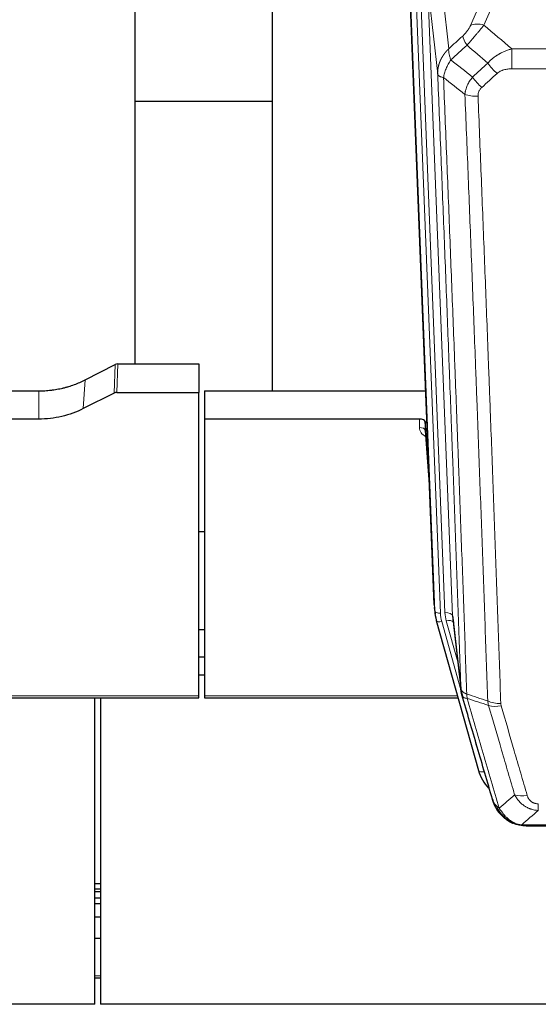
# Model space of a CAD drawing. Header units: inches. Extents: x 0 to 23760, y -13 to 16800.
# Tile 45 of 209: x 6438 to 6710, y 6190 to 6707. Entities that reach past the tile are written whole.
import ezdxf

# ---------------------------------------------------------------- set-up
doc = ezdxf.new("R2010")
doc.units = ezdxf.units.IN
doc.layers.add('254', color=7, linetype='Continuous', true_color=0xffffff)

msp = doc.modelspace()

# ---------------------------------------------------------------- linework, layer by layer
at = {"layer": '254', "color": 2, "linetype": 'Continuous', "lineweight": 25}
for p, q in [((6498.616, 6525.942), (6498.616, 6739.505)), ((6570.616, 6738.551), (6570.616, 6511.751)), ((6655.551, 6399.456), (6642.978, 6718.819)), ((6570.594, 6663.785), (6498.613, 6663.785)), ((6472.391, 6517.551), (6488.07, 6525.58)), ((6489.569, 6525.936), (6531.956, 6525.936)), ((6531.956, 6525.936), (6531.956, 6510.946)), ((6414.781, 6511.744), (6447.956, 6511.744)), ((6487.499, 6510.594), (6471.335, 6502.42)), ((6488.998, 6510.946), (6531.956, 6510.946)), ((6531.956, 6351.465), (6531.956, 6510.946)), ((6534.956, 6511.744), (6651.13, 6511.744)), ((6534.956, 6511.744), (6534.956, 6496.934)), ((6447.956, 6496.934), (6418.053, 6496.934)), ((6534.956, 6496.934), (6534.956, 6351.465)), ((6647.858, 6496.934), (6534.956, 6496.934)), ((6650.857, 6495.684), (6650.846, 6491.107)), ((6652.68, 6472.402), (6650.857, 6495.684)), ((6650.853, 6490.927), (6653.06, 6462.728)), ((6534.916, 6437.66), (6531.905, 6437.66)), ((6655.673, 6397.872), (6656.047, 6394.613)), ((6656.709, 6391.247), (6656.728, 6391.15)), ((6656.728, 6391.15), (6678.902, 6312.264)), ((6665.348, 6392.471), (6669.764, 6353.952)), ((6531.958, 6386.416), (6534.968, 6386.416)), ((6534.96, 6371.874), (6531.958, 6371.874)), ((6534.96, 6362.449), (6531.958, 6362.449)), ((6531.956, 6350.435), (6531.956, 6351.465)), ((6534.956, 6351.465), (6534.956, 6350.435)), ((6397.736, 6350.435), (6531.956, 6350.435)), ((6477.456, 6189.5), (6477.456, 6350.435)), ((6480.456, 6350.435), (6480.456, 6189.5)), ((6534.956, 6350.435), (6668.174, 6350.435)), ((6696.953, 6284.649), (6696.853, 6284.677)), ((6703.895, 6283.173), (6922.016, 6283.173)), ((6477.469, 6252.985), (6480.462, 6252.985)), ((6477.469, 6250.124), (6480.462, 6250.124)), ((6477.469, 6248.817), (6480.462, 6248.817)), ((6477.469, 6245.42), (6480.462, 6245.42)), ((6477.469, 6242.372), (6480.462, 6242.372)), ((6477.469, 6235.373), (6480.462, 6235.373)), ((6477.469, 6224.286), (6480.462, 6224.286)), ((6477.469, 6203.402), (6480.462, 6203.402)), ((6477.456, 6189.5), (5360.456, 6189.5)), ((7617.456, 6189.5), (6480.456, 6189.5))]:
    msp.add_line(p, q, dxfattribs=at)
at = {"layer": '254', "color": 110, "linetype": 'Continuous', "lineweight": 13}
for p, q in [((6697.123, 6738.914), (6681.743, 6703.883)), ((6652.192, 6725.538), (6665.258, 6393.644)), ((6657.44, 6678.132), (6652.192, 6725.538)), ((6655.925, 6396.198), (6643.226, 6718.761)), ((6646.161, 6719.029), (6658.919, 6394.978)), ((6648.448, 6720.853), (6661.266, 6395.271)), ((6659.945, 6721.38), (6663.254, 6691.483)), ((6674.681, 6703.733), (6681.661, 6719.632)), ((6696.369, 6691.363), (6929.542, 6691.363)), ((6696.369, 6680.932), (6696.369, 6691.363)), ((6929.542, 6680.932), (6696.369, 6680.932)), ((6487.499, 6510.594), (6488.07, 6525.58)), ((6489.569, 6525.936), (6488.998, 6510.946)), ((6471.335, 6502.42), (6472.391, 6517.551)), ((6447.956, 6496.934), (6447.956, 6511.744)), ((6647.848, 6492.518), (6647.858, 6496.934)), ((6650.846, 6491.107), (6653.053, 6462.92)), ((6655.551, 6399.456), (6655.925, 6396.198)), ((6665.258, 6393.644), (6669.635, 6355.463)), ((6659.616, 6390.577), (6669.689, 6354.743)), ((6667.989, 6369.432), (6661.963, 6390.87)), ((6398.023, 6351.465), (6531.956, 6351.465)), ((6534.956, 6351.465), (6667.887, 6351.465)), ((6677.065, 6328.502), (6681.79, 6311.691)), ((6710.284, 6291.303), (6710.284, 6294.836)), ((6696.853, 6284.677), (6696.785, 6284.834)), ((6701.553, 6283.835), (6924.358, 6283.835)), ((6477.469, 6204.499), (6480.462, 6204.499))]:
    msp.add_line(p, q, dxfattribs=at)
for centre, major_axis, ratio, start_param, end_param in [((6681.743, 6697.712), (-9.156, 4.02), 0.5833249, 4.9631119, 5.806783), ((6677.655, 6692.113), (6.719, -7.407), 0.3029797, 3.5431496, 4.2886573), ((6688.611, 6682.726), (6.736, -7.391), 0.3030979, 4.2875497, 5.03344), ((6680.602, 6675.434), (6.729, -7.397), 0.3051216, 4.2889758, 5.0360109), ((6678.63, 6670.841), (-9.992, -0.404), 0.431453, 0.7935197, 1.5533391), ((6653.851, 6492.518), (-6.003, -0.046), 0.8757409, 6.2743462, 7.3700502), ((6647.848, 6491.064), (-3, 0.007), 0.4848086, 3.1763596, 4.7135294), ((6658.919, 6396.363), (2.998, 0.118), 0.4614673, 3.175787, 4.6942235), ((6682.937, 6395.728), (-24.033, -0.038), 0.8858289, 0.0334668, 0.2426182), ((6661.266, 6393.424), (3.997, 0.157), 0.4614673, 0.0341943, 1.5526308), ((6685.284, 6396.021), (-24.033, -0.038), 0.8858289, 0.0334668, 0.2426182), ((6659.616, 6391.962), (2.888, 0.812), 0.4480327, 3.1416079, 4.5871119), ((6661.963, 6389.023), (3.851, 1.082), 0.4480327, 0.2500116, 1.4455193), ((6690.589, 6353.114), (-9.994, -0.345), 0.559112, 0.7940626, 1.551472), ((6690.776, 6351.941), (-9.604, -2.788), 0.5442898, 0.6684637, 1.414101), ((6681.79, 6313.076), (2.888, 0.812), 0.4480327, 3.1416079, 4.5871119), ((6704.437, 6305.058), (-9.598, -2.808), 0.562843, 0.6646512, 1.4076092)]:
    msp.add_ellipse(centre, major_axis=major_axis, ratio=ratio, start_param=start_param, end_param=end_param, dxfattribs=at)
at = {"layer": '254', "color": 2, "linetype": 'Continuous', "lineweight": 25}
for centre, major_axis, ratio, start_param, end_param in [((6489.57, 6523.273), (3, -0.007), 0.8874311, 1.5734878, 2.096692), ((6489.001, 6508.317), (3, -0.011), 0.8761328, 1.5751062, 2.0983104), ((6647.859, 6495.64), (3, 0), 0.4313147, 0.033781, 1.5709509), ((6682.937, 6397.113), (-27.027, -0.37), 0.8864308, 0.02276, 0.2319114), ((6685.284, 6394.174), (20.035, -0.399), 0.8846078, 3.1939931, 3.4031446), ((6705.097, 6318.277), (-27.014, -0.465), 0.8900028, 0.2292736, 0.6692548)]:
    msp.add_ellipse(centre, major_axis=major_axis, ratio=ratio, start_param=start_param, end_param=end_param, dxfattribs=at)
at = {"layer": '254', "color": 110, "linetype": 'Continuous', "lineweight": 13}
for points, knots in [([(6674.681, 6703.733), (6674.656, 6703.676), (6674.63, 6703.618), (6674.577, 6703.502), (6674.55, 6703.444), (6674.467, 6703.268), (6674.41, 6703.15), (6674.23, 6702.795), (6674.102, 6702.556), (6673.894, 6702.193), (6673.822, 6702.071), (6673.71, 6701.888), (6673.654, 6701.796), (6673.595, 6701.703), (6673.556, 6701.642), (6673.536, 6701.611), (6673.357, 6701.333), (6673.19, 6701.088), (6672.839, 6700.602), (6672.655, 6700.36), (6672.415, 6700.062), (6672.342, 6699.972), (6672.268, 6699.883), (6672.218, 6699.824), (6672.193, 6699.794), (6672.068, 6699.646), (6671.967, 6699.53), (6671.66, 6699.187), (6671.452, 6698.966), (6671.028, 6698.54), (6670.813, 6698.334), (6670.594, 6698.135)], [0, 0, 0, 0, 0.03125, 0.03125, 0.0625, 0.0625, 0.125, 0.125, 0.25, 0.25, 0.3125, 0.3125, 0.34375, 0.359375, 0.359375, 0.375, 0.375, 0.5, 0.5, 0.625, 0.625, 0.65625, 0.671875, 0.671875, 0.6875, 0.6875, 0.75, 0.75, 0.875, 0.875, 1, 1, 1, 1]), ([(6672.847, 6693.303), (6673.231, 6693.741), (6674.001, 6694.625), (6674.777, 6695.525), (6675.361, 6696.205), (6675.556, 6696.433), (6675.8, 6696.719), (6675.849, 6696.776), (6675.946, 6696.891), (6676.092, 6697.063), (6676.238, 6697.234), (6676.722, 6697.804), (6677.106, 6698.258), (6677.865, 6699.161), (6678.24, 6699.61), (6678.705, 6700.169), (6678.798, 6700.28), (6678.982, 6700.503), (6679.257, 6700.835), (6679.527, 6701.162), (6680.062, 6701.811), (6680.409, 6702.237), (6680.919, 6702.863), (6681.087, 6703.07), (6681.335, 6703.378), (6681.418, 6703.48), (6681.581, 6703.682), (6681.662, 6703.783), (6681.743, 6703.883)], [0, 0, 0, 0, 0.125, 0.25, 0.25, 0.3125, 0.3125, 0.328125, 0.328125, 0.34375, 0.375, 0.375, 0.5, 0.5, 0.625, 0.625, 0.65625, 0.65625, 0.6875, 0.75, 0.75, 0.875, 0.875, 0.9375, 0.9375, 0.96875, 0.96875, 1, 1, 1, 1]), ([(6657.44, 6678.132), (6657.439, 6678.152), (6657.437, 6678.191), (6657.436, 6678.251), (6657.434, 6678.311), (6657.433, 6678.37), (6657.431, 6678.43), (6657.431, 6678.49), (6657.43, 6678.55), (6657.429, 6678.609), (6657.429, 6678.669), (6657.429, 6678.729), (6657.43, 6678.788), (6657.43, 6678.848), (6657.431, 6678.907), (6657.432, 6678.967), (6657.433, 6679.026), (6657.434, 6679.086), (6657.436, 6679.146), (6657.438, 6679.205), (6657.44, 6679.265), (6657.442, 6679.324), (6657.445, 6679.384), (6657.448, 6679.443), (6657.451, 6679.502), (6657.454, 6679.562), (6657.458, 6679.621), (6657.462, 6679.68), (6657.466, 6679.74), (6657.47, 6679.799), (6657.474, 6679.858), (6657.479, 6679.918), (6657.484, 6679.977), (6657.489, 6680.036), (6657.494, 6680.095), (6657.5, 6680.154), (6657.506, 6680.213), (6657.512, 6680.272), (6657.518, 6680.331), (6657.524, 6680.39), (6657.531, 6680.449), (6657.538, 6680.508), (6657.545, 6680.567), (6657.553, 6680.626), (6657.56, 6680.685), (6657.568, 6680.744), (6657.576, 6680.802), (6657.584, 6680.861), (6657.593, 6680.92), (6657.602, 6680.979), (6657.61, 6681.037), (6657.62, 6681.096), (6657.629, 6681.154), (6657.639, 6681.213), (6657.648, 6681.271), (6657.658, 6681.33), (6657.669, 6681.388), (6657.679, 6681.446), (6657.69, 6681.504), (6657.701, 6681.563), (6657.712, 6681.621), (6657.723, 6681.679), (6657.734, 6681.737), (6657.746, 6681.795), (6657.758, 6681.853), (6657.77, 6681.911), (6657.783, 6681.969), (6657.795, 6682.027), (6657.808, 6682.085), (6657.821, 6682.142), (6657.834, 6682.2), (6657.848, 6682.258), (6657.861, 6682.315), (6657.875, 6682.373), (6657.889, 6682.43), (6657.903, 6682.488), (6657.918, 6682.545), (6657.932, 6682.602), (6657.947, 6682.66), (6657.962, 6682.717), (6657.977, 6682.774), (6657.993, 6682.831), (6658.009, 6682.888), (6658.024, 6682.945), (6658.041, 6683.002), (6658.057, 6683.059), (6658.073, 6683.115), (6658.09, 6683.172), (6658.107, 6683.229), (6658.124, 6683.285), (6658.141, 6683.342), (6658.159, 6683.398), (6658.176, 6683.455), (6658.194, 6683.511), (6658.212, 6683.567), (6658.23, 6683.624), (6658.249, 6683.68), (6658.268, 6683.736), (6658.286, 6683.792), (6658.305, 6683.848), (6658.325, 6683.904), (6658.344, 6683.96), (6658.364, 6684.015), (6658.383, 6684.071), (6658.403, 6684.127), (6658.424, 6684.182), (6658.444, 6684.238), (6658.464, 6684.293), (6658.485, 6684.348), (6658.506, 6684.404), (6658.527, 6684.459), (6658.549, 6684.514), (6658.57, 6684.569), (6658.592, 6684.624), (6658.614, 6684.679), (6658.636, 6684.733), (6658.658, 6684.788), (6658.68, 6684.843), (6658.703, 6684.897), (6658.726, 6684.952), (6658.749, 6685.006), (6658.772, 6685.061), (6658.795, 6685.115), (6658.819, 6685.169), (6658.842, 6685.223), (6658.866, 6685.277), (6658.89, 6685.331), (6658.914, 6685.385), (6658.939, 6685.439), (6658.963, 6685.493), (6658.988, 6685.546), (6659.013, 6685.6), (6659.038, 6685.653), (6659.063, 6685.706), (6659.089, 6685.76), (6659.114, 6685.813), (6659.14, 6685.866), (6659.166, 6685.919), (6659.192, 6685.972), (6659.218, 6686.025), (6659.245, 6686.078), (6659.271, 6686.13), (6659.298, 6686.183), (6659.325, 6686.235), (6659.352, 6686.288), (6659.38, 6686.34), (6659.407, 6686.392), (6659.435, 6686.445), (6659.462, 6686.497), (6659.49, 6686.549), (6659.518, 6686.601), (6659.547, 6686.652), (6659.575, 6686.704), (6659.604, 6686.756), (6659.633, 6686.807), (6659.661, 6686.859), (6659.691, 6686.91), (6659.72, 6686.961), (6659.749, 6687.012), (6659.779, 6687.063), (6659.808, 6687.114), (6659.838, 6687.165), (6659.868, 6687.216), (6659.898, 6687.267), (6659.929, 6687.317), (6659.959, 6687.368), (6659.99, 6687.418), (6660.021, 6687.468), (6660.052, 6687.519), (6660.083, 6687.569), (6660.114, 6687.619), (6660.145, 6687.669), (6660.177, 6687.718), (6660.209, 6687.768), (6660.24, 6687.818), (6660.272, 6687.867), (6660.305, 6687.917), (6660.337, 6687.966), (6660.369, 6688.015), (6660.402, 6688.064), (6660.435, 6688.113), (6660.467, 6688.162), (6660.5, 6688.211), (6660.534, 6688.26), (6660.567, 6688.308), (6660.6, 6688.357), (6660.634, 6688.405), (6660.668, 6688.454), (6660.701, 6688.502), (6660.735, 6688.55), (6660.77, 6688.598), (6660.804, 6688.646), (6660.838, 6688.693), (6660.873, 6688.741), (6660.907, 6688.789), (6660.942, 6688.836), (6660.977, 6688.884), (6661.012, 6688.931), (6661.048, 6688.978), (6661.083, 6689.025), (6661.118, 6689.072), (6661.154, 6689.119), (6661.19, 6689.165), (6661.226, 6689.212), (6661.262, 6689.259), (6661.298, 6689.305), (6661.334, 6689.351), (6661.37, 6689.397), (6661.407, 6689.444), (6661.443, 6689.49), (6661.48, 6689.535), (6661.517, 6689.581), (6661.554, 6689.627), (6661.591, 6689.672), (6661.629, 6689.718), (6661.666, 6689.763), (6661.703, 6689.808), (6661.741, 6689.853), (6661.779, 6689.898), (6661.817, 6689.943), (6661.855, 6689.988), (6661.893, 6690.033), (6661.931, 6690.077), (6661.969, 6690.122), (6662.008, 6690.166), (6662.046, 6690.21), (6662.085, 6690.254), (6662.124, 6690.298), (6662.163, 6690.342), (6662.202, 6690.386), (6662.241, 6690.429), (6662.28, 6690.473), (6662.32, 6690.516), (6662.359, 6690.56), (6662.399, 6690.603), (6662.438, 6690.646), (6662.478, 6690.689), (6662.518, 6690.732), (6662.558, 6690.774), (6662.598, 6690.817), (6662.638, 6690.86), (6662.679, 6690.902), (6662.719, 6690.944), (6662.76, 6690.986), (6662.8, 6691.028), (6662.841, 6691.07), (6662.882, 6691.112), (6662.923, 6691.154), (6662.964, 6691.195), (6663.005, 6691.237), (6663.047, 6691.278), (6663.088, 6691.319), (6663.129, 6691.361), (6663.171, 6691.402), (6663.213, 6691.442), (6663.241, 6691.47), (6663.254, 6691.483)], [0, 0, 0, 0, 0.0042303, 0.0084583, 0.0126838, 0.016907, 0.0211277, 0.0253461, 0.0295621, 0.0337757, 0.037987, 0.0421959, 0.0464023, 0.0506064, 0.0548082, 0.0590075, 0.0632045, 0.0673991, 0.0715913, 0.0757811, 0.0799686, 0.0841537, 0.0883364, 0.0925167, 0.0966947, 0.1008703, 0.1050435, 0.1092144, 0.1133829, 0.117549, 0.1217128, 0.1258741, 0.1300332, 0.1341898, 0.1383441, 0.1424961, 0.1466456, 0.1507929, 0.1549377, 0.1590802, 0.1632203, 0.1673581, 0.1714935, 0.1756266, 0.1797573, 0.1838856, 0.1880116, 0.1921352, 0.1962565, 0.2003755, 0.204492, 0.2086063, 0.2127182, 0.2168277, 0.2209349, 0.2250397, 0.2291422, 0.2332423, 0.2373401, 0.2414356, 0.2455287, 0.2496195, 0.2537079, 0.257794, 0.2618777, 0.2659591, 0.2700382, 0.2741149, 0.2781893, 0.2822614, 0.2863311, 0.2903985, 0.2944635, 0.2985262, 0.3025866, 0.3066447, 0.3107004, 0.3147538, 0.3188048, 0.3228536, 0.3269, 0.3309441, 0.3349858, 0.3390253, 0.3430624, 0.3470972, 0.3511296, 0.3551598, 0.3591876, 0.3632131, 0.3672363, 0.3712571, 0.3752757, 0.3792919, 0.3833058, 0.3873174, 0.3913267, 0.3953337, 0.3993384, 0.4033407, 0.4073408, 0.4113385, 0.4153339, 0.419327, 0.4233179, 0.4273064, 0.4312926, 0.4352765, 0.4392581, 0.4432373, 0.4472143, 0.451189, 0.4551614, 0.4591315, 0.4630993, 0.4670648, 0.471028, 0.4749889, 0.4789475, 0.4829038, 0.4868578, 0.4908095, 0.494759, 0.4987061, 0.502651, 0.5065936, 0.5105338, 0.5144718, 0.5184076, 0.522341, 0.5262721, 0.530201, 0.5341276, 0.5380519, 0.5419739, 0.5458936, 0.5498111, 0.5537262, 0.5576392, 0.5615498, 0.5654581, 0.5693642, 0.573268, 0.5771696, 0.5810688, 0.5849658, 0.5888606, 0.592753, 0.5966432, 0.6005311, 0.6044168, 0.6083002, 0.6121813, 0.6160602, 0.6199368, 0.6238111, 0.6276832, 0.6315531, 0.6354206, 0.6392859, 0.643149, 0.6470098, 0.6508684, 0.6547247, 0.6585787, 0.6624305, 0.66628, 0.6701273, 0.6739724, 0.6778152, 0.6816557, 0.685494, 0.6893301, 0.6931639, 0.6969955, 0.7008248, 0.7046519, 0.7084768, 0.7122994, 0.7161198, 0.7199379, 0.7237539, 0.7275675, 0.731379, 0.7351882, 0.7389952, 0.7427999, 0.7466024, 0.7504027, 0.7542008, 0.7579966, 0.7617902, 0.7655816, 0.7693708, 0.7731577, 0.7769424, 0.7807249, 0.7845052, 0.7882833, 0.7920591, 0.7958327, 0.7996042, 0.8033734, 0.8071403, 0.8109051, 0.8146677, 0.818428, 0.8221862, 0.8259421, 0.8296958, 0.8334474, 0.8371967, 0.8409438, 0.8446887, 0.8484314, 0.8521719, 0.8559102, 0.8596463, 0.8633802, 0.867112, 0.8708415, 0.8745688, 0.8782939, 0.8820169, 0.8857376, 0.8894562, 0.8931726, 0.8968867, 0.9005987, 0.9043086, 0.9080162, 0.9117216, 0.9154249, 0.919126, 0.9228249, 0.9265216, 0.9302161, 0.9339085, 0.9375987, 0.9412867, 0.9449725, 0.9486562, 0.9523377, 0.956017, 0.9596942, 0.9633691, 0.967042, 0.9707126, 0.9743811, 0.9780474, 0.9817116, 0.9853736, 0.9890334, 0.9926911, 0.9963466, 1, 1, 1, 1]), ([(6664.36, 6685.597), (6664.253, 6685.881), (6664.153, 6686.163), (6663.966, 6686.72), (6663.879, 6686.995), (6663.719, 6687.538), (6663.647, 6687.805), (6663.518, 6688.329), (6663.461, 6688.585), (6663.365, 6689.086), (6663.325, 6689.33), (6663.262, 6689.805), (6663.24, 6690.034), (6663.199, 6690.7), (6663.208, 6691.111), (6663.254, 6691.483)], [0, 0, 0, 0, 0.125, 0.125, 0.25, 0.25, 0.375, 0.375, 0.5, 0.5, 0.625, 0.625, 0.75, 0.75, 1, 1, 1, 1]), ([(6683.793, 6683.912), (6683.993, 6684.141), (6684.199, 6684.366), (6684.516, 6684.698), (6684.623, 6684.808), (6684.84, 6685.025), (6684.949, 6685.132), (6685.502, 6685.663), (6685.963, 6686.07), (6686.92, 6686.847), (6687.416, 6687.219), (6688.058, 6687.661), (6688.187, 6687.748), (6688.383, 6687.878), (6688.449, 6687.921), (6688.58, 6688.006), (6688.646, 6688.048), (6688.977, 6688.258), (6689.312, 6688.461), (6689.652, 6688.657), (6689.788, 6688.735), (6689.856, 6688.773), (6690.062, 6688.888), (6690.199, 6688.963), (6690.613, 6689.183), (6690.89, 6689.325), (6691.728, 6689.734), (6692.293, 6689.986), (6693.436, 6690.448), (6694.014, 6690.658), (6695.182, 6691.04), (6695.773, 6691.212), (6696.369, 6691.363)], [0, 0, 0, 0, 0.0625, 0.0625, 0.09375, 0.09375, 0.125, 0.125, 0.25, 0.25, 0.375, 0.375, 0.40625, 0.40625, 0.421875, 0.421875, 0.4375, 0.4375, 0.5, 0.515625, 0.515625, 0.53125, 0.53125, 0.5625, 0.5625, 0.625, 0.625, 0.75, 0.75, 0.875, 0.875, 1, 1, 1, 1]), ([(6660.495, 6676.351), (6660.624, 6677.096), (6660.802, 6677.858), (6661.259, 6679.403), (6661.536, 6680.185), (6662.024, 6681.358), (6662.199, 6681.75), (6662.571, 6682.531), (6662.769, 6682.92), (6663.395, 6684.082), (6663.857, 6684.848), (6664.36, 6685.597)], [0, 0, 0, 0, 0.25, 0.25, 0.5, 0.5, 0.625, 0.625, 0.75, 0.75, 1, 1, 1, 1]), ([(6669.635, 6355.463), (6669.19, 6368.311), (6668.284, 6394.162), (6666.877, 6433.406), (6665.907, 6459.879), (6665.353, 6474.859), (6665.291, 6476.524), (6665.167, 6479.858), (6664.981, 6484.861), (6664.544, 6496.56), (6664.166, 6506.629), (6663.848, 6515.042), (6663.784, 6516.726), (6663.656, 6520.096), (6663.465, 6525.154), (6663.014, 6536.978), (6662.624, 6547.15), (6661.838, 6567.545), (6660.775, 6594.873), (6659.134, 6636.267), (6658.009, 6664.132), (6657.44, 6678.132)], [0, 0, 0, 0, 0.125, 0.25, 0.375, 0.375, 0.390625, 0.390625, 0.40625, 0.4375, 0.5, 0.5, 0.515625, 0.515625, 0.53125, 0.5625, 0.625, 0.625, 0.75, 0.875, 1, 1, 1, 1]), ([(6657.44, 6678.132), (6657.469, 6677.928), (6657.559, 6677.732), (6657.782, 6677.458), (6657.871, 6677.37), (6658.077, 6677.201), (6658.194, 6677.12), (6658.455, 6676.966), (6658.6, 6676.894), (6658.914, 6676.758), (6659.084, 6676.695), (6659.448, 6676.578), (6659.642, 6676.525), (6660.052, 6676.43), (6660.269, 6676.388), (6660.495, 6676.351)], [0, 0, 0, 0, 0.25, 0.25, 0.375, 0.375, 0.5, 0.5, 0.625, 0.625, 0.75, 0.75, 0.875, 0.875, 1, 1, 1, 1]), ([(6688.611, 6678.457), (6688.736, 6678.571), (6688.866, 6678.682), (6689.068, 6678.841), (6689.136, 6678.893), (6689.274, 6678.995), (6689.343, 6679.045), (6689.696, 6679.287), (6689.99, 6679.462), (6690.6, 6679.781), (6690.916, 6679.924), (6691.324, 6680.084), (6691.406, 6680.115), (6691.571, 6680.175), (6691.653, 6680.204), (6691.901, 6680.288), (6692.068, 6680.34), (6692.569, 6680.485), (6692.906, 6680.566), (6693.586, 6680.704), (6693.928, 6680.759), (6694.618, 6680.847), (6694.965, 6680.879), (6695.664, 6680.922), (6696.016, 6680.932), (6696.369, 6680.932)], [0, 0, 0, 0, 0.0625, 0.0625, 0.09375, 0.09375, 0.125, 0.125, 0.25, 0.25, 0.375, 0.375, 0.40625, 0.40625, 0.4375, 0.4375, 0.5, 0.5, 0.625, 0.625, 0.75, 0.75, 0.875, 0.875, 1, 1, 1, 1]), ([(6660.495, 6676.351), (6661.066, 6662.298), (6662.194, 6634.327), (6663.839, 6592.776), (6664.906, 6565.345), (6665.694, 6544.872), (6666.085, 6534.661), (6666.537, 6522.792), (6666.729, 6517.715), (6666.857, 6514.333), (6666.921, 6512.642), (6667.24, 6504.197), (6667.62, 6494.09), (6668.057, 6482.346), (6668.244, 6477.323), (6668.368, 6473.977), (6668.43, 6472.305), (6668.986, 6457.269), (6669.959, 6430.694), (6671.37, 6391.301), (6672.278, 6365.351), (6672.724, 6352.455)], [0, 0, 0, 0, 0.125, 0.25, 0.375, 0.375, 0.4375, 0.46875, 0.484375, 0.484375, 0.5, 0.5, 0.5625, 0.59375, 0.609375, 0.609375, 0.625, 0.625, 0.75, 0.875, 1, 1, 1, 1]), ([(6671.747, 6667.484), (6671.783, 6667.878), (6671.836, 6668.272), (6671.925, 6668.767), (6671.943, 6668.866), (6671.983, 6669.064), (6672.004, 6669.163), (6672.069, 6669.46), (6672.117, 6669.657), (6672.274, 6670.248), (6672.515, 6671.032), (6672.823, 6671.808), (6673.079, 6672.387), (6673.191, 6672.628), (6673.31, 6672.868), (6673.358, 6672.963), (6673.382, 6673.011), (6673.455, 6673.155), (6673.505, 6673.25), (6673.759, 6673.725), (6673.977, 6674.098), (6674.443, 6674.834), (6674.937, 6675.557), (6675.489, 6676.257), (6675.78, 6676.601)], [0, 0, 0, 0, 0.125, 0.125, 0.15625, 0.15625, 0.1875, 0.1875, 0.25, 0.25, 0.375, 0.5, 0.5, 0.5625, 0.578125, 0.578125, 0.59375, 0.59375, 0.625, 0.625, 0.75, 0.75, 0.875, 1, 1, 1, 1]), ([(6683.721, 6348.886), (6683.283, 6361.584), (6682.391, 6387.129), (6681.469, 6412.976), (6680.766, 6432.474), (6680.53, 6438.992), (6680.054, 6452.066), (6679.814, 6458.622), (6679.087, 6478.346), (6678.595, 6491.567), (6677.971, 6508.181), (6677.846, 6511.508), (6677.594, 6518.17), (6677.215, 6528.175), (6676.832, 6538.217), (6676.06, 6558.35), (6675.017, 6585.324), (6673.407, 6626.176), (6672.305, 6653.671), (6671.747, 6667.484)], [0, 0, 0, 0, 0.125, 0.25, 0.25, 0.3125, 0.3125, 0.375, 0.375, 0.5, 0.5, 0.53125, 0.53125, 0.5625, 0.625, 0.625, 0.75, 0.875, 1, 1, 1, 1]), ([(6678.63, 6666.523), (6678.622, 6666.737), (6678.624, 6666.95), (6678.641, 6667.216), (6678.645, 6667.269), (6678.655, 6667.375), (6678.66, 6667.429), (6678.679, 6667.588), (6678.695, 6667.693), (6678.75, 6668.007), (6678.799, 6668.213), (6678.919, 6668.62), (6678.991, 6668.821), (6679.117, 6669.117), (6679.162, 6669.216), (6679.235, 6669.361), (6679.26, 6669.41), (6679.311, 6669.506), (6679.337, 6669.554), (6679.472, 6669.791), (6679.59, 6669.974), (6679.846, 6670.327), (6679.984, 6670.497), (6680.279, 6670.825), (6680.436, 6670.983), (6680.602, 6671.135)], [0, 0, 0, 0, 0.125, 0.125, 0.15625, 0.15625, 0.1875, 0.1875, 0.25, 0.25, 0.375, 0.375, 0.5, 0.5, 0.5625, 0.5625, 0.59375, 0.59375, 0.625, 0.625, 0.75, 0.75, 0.875, 0.875, 1, 1, 1, 1]), ([(6678.63, 6666.523), (6679.188, 6652.693), (6680.288, 6625.162), (6681.896, 6584.259), (6682.938, 6557.25), (6683.709, 6537.092), (6684.091, 6527.037), (6684.47, 6517.019), (6684.721, 6510.349), (6684.846, 6507.017), (6685.47, 6490.382), (6685.961, 6477.145), (6686.686, 6457.396), (6686.926, 6450.831), (6687.402, 6437.741), (6687.638, 6431.214), (6688.34, 6411.691), (6689.261, 6385.812), (6690.151, 6360.234), (6690.589, 6347.52)], [0, 0, 0, 0, 0.125, 0.25, 0.375, 0.375, 0.4375, 0.46875, 0.46875, 0.5, 0.5, 0.625, 0.625, 0.6875, 0.6875, 0.75, 0.75, 0.875, 1, 1, 1, 1]), ([(6669.635, 6355.463), (6669.636, 6355.455), (6669.638, 6355.44), (6669.641, 6355.416), (6669.644, 6355.392), (6669.647, 6355.369), (6669.651, 6355.345), (6669.655, 6355.321), (6669.66, 6355.298), (6669.664, 6355.274), (6669.669, 6355.251), (6669.674, 6355.227), (6669.679, 6355.203), (6669.685, 6355.18), (6669.691, 6355.156), (6669.697, 6355.133), (6669.703, 6355.109), (6669.71, 6355.086), (6669.717, 6355.063), (6669.724, 6355.039), (6669.731, 6355.016), (6669.739, 6354.992), (6669.747, 6354.969), (6669.755, 6354.946), (6669.763, 6354.923), (6669.772, 6354.899), (6669.781, 6354.876), (6669.79, 6354.853), (6669.799, 6354.83), (6669.809, 6354.807), (6669.819, 6354.783), (6669.829, 6354.76), (6669.839, 6354.737), (6669.85, 6354.714), (6669.861, 6354.691), (6669.872, 6354.668), (6669.883, 6354.646), (6669.895, 6354.623), (6669.907, 6354.6), (6669.919, 6354.577), (6669.931, 6354.554), (6669.944, 6354.532), (6669.957, 6354.509), (6669.97, 6354.486), (6669.983, 6354.464), (6669.997, 6354.441), (6670.011, 6354.419), (6670.025, 6354.396), (6670.039, 6354.374), (6670.054, 6354.351), (6670.068, 6354.329), (6670.084, 6354.307), (6670.099, 6354.284), (6670.114, 6354.262), (6670.13, 6354.24), (6670.146, 6354.218), (6670.162, 6354.196), (6670.179, 6354.174), (6670.196, 6354.152), (6670.213, 6354.13), (6670.23, 6354.108), (6670.247, 6354.086), (6670.265, 6354.065), (6670.283, 6354.043), (6670.301, 6354.021), (6670.32, 6354), (6670.338, 6353.978), (6670.357, 6353.957), (6670.376, 6353.935), (6670.396, 6353.914), (6670.415, 6353.893), (6670.435, 6353.871), (6670.455, 6353.85), (6670.476, 6353.829), (6670.496, 6353.808), (6670.517, 6353.787), (6670.544, 6353.76), (6670.578, 6353.727), (6670.619, 6353.688), (6670.66, 6353.65), (6670.703, 6353.611), (6670.746, 6353.573), (6670.79, 6353.536), (6670.835, 6353.498), (6670.88, 6353.461), (6670.927, 6353.425), (6670.974, 6353.388), (6671.022, 6353.352), (6671.07, 6353.316), (6671.12, 6353.281), (6671.17, 6353.245), (6671.221, 6353.21), (6671.273, 6353.176), (6671.325, 6353.142), (6671.378, 6353.108), (6671.432, 6353.074), (6671.487, 6353.041), (6671.542, 6353.008), (6671.598, 6352.976), (6671.655, 6352.944), (6671.713, 6352.912), (6671.771, 6352.88), (6671.83, 6352.849), (6671.889, 6352.819), (6671.949, 6352.788), (6672.01, 6352.758), (6672.072, 6352.729), (6672.134, 6352.7), (6672.197, 6352.671), (6672.261, 6352.642), (6672.325, 6352.614), (6672.39, 6352.587), (6672.456, 6352.56), (6672.522, 6352.533), (6672.589, 6352.506), (6672.656, 6352.48), (6672.701, 6352.463), (6672.724, 6352.455)], [0, 0, 0, 0, 0.0066687, 0.0133374, 0.0200061, 0.0266746, 0.0333432, 0.0400116, 0.0466801, 0.0533484, 0.0600168, 0.066685, 0.0733532, 0.0800214, 0.0866895, 0.0933575, 0.1000255, 0.1066935, 0.1133614, 0.1200292, 0.126697, 0.1333647, 0.1400324, 0.1467001, 0.1533676, 0.1600352, 0.1667026, 0.1733701, 0.1800374, 0.1867047, 0.193372, 0.2000392, 0.2067064, 0.2133735, 0.2200405, 0.2267075, 0.2333745, 0.2400414, 0.2467082, 0.253375, 0.2600418, 0.2667085, 0.2733751, 0.2800417, 0.2867082, 0.2933747, 0.3000412, 0.3067075, 0.3133739, 0.3200401, 0.3267064, 0.3333725, 0.3400387, 0.3467047, 0.3533708, 0.3600367, 0.3667026, 0.3733685, 0.3800343, 0.3867001, 0.3933658, 0.4000315, 0.4066971, 0.4133626, 0.4200281, 0.4266936, 0.433359, 0.4400243, 0.4466896, 0.4533549, 0.4600201, 0.4666852, 0.4733503, 0.4800154, 0.4866804, 0.4933453, 0.5000102, 0.5125098, 0.5250093, 0.5375088, 0.5500082, 0.5625077, 0.5750071, 0.5875066, 0.600006, 0.6125054, 0.6250049, 0.6375043, 0.6500037, 0.6625032, 0.6750026, 0.6875021, 0.7000016, 0.7125011, 0.7250006, 0.7375001, 0.7499997, 0.7624993, 0.7749989, 0.7874985, 0.7999982, 0.812498, 0.8249977, 0.8374975, 0.8499974, 0.8624973, 0.8749972, 0.8874972, 0.8999973, 0.9124974, 0.9249976, 0.9374978, 0.9499981, 0.9624985, 0.9749989, 0.9874994, 1, 1, 1, 1]), ([(6670.191, 6352.013), (6670.212, 6351.767), (6670.29, 6351.535), (6670.554, 6351.116), (6670.739, 6350.928), (6671.211, 6350.606), (6671.496, 6350.472), (6672.155, 6350.268), (6672.527, 6350.198), (6672.936, 6350.164)], [0, 0, 0, 0, 0.25, 0.25, 0.5, 0.5, 0.75, 0.75, 1, 1, 1, 1]), ([(6672.936, 6350.164), (6672.861, 6350.536), (6672.819, 6350.908), (6672.761, 6351.667), (6672.745, 6352.053), (6672.724, 6352.455)], [0, 0, 0, 0, 0.5, 0.5, 1, 1, 1, 1]), ([(6672.936, 6350.164), (6675.758, 6340.471), (6678.574, 6330.823), (6682.788, 6316.421), (6684.19, 6311.631), (6686.993, 6302.075), (6688.392, 6297.309), (6689.79, 6292.554)], [0, 0, 0, 0, 0.5, 0.5, 0.75, 0.75, 1, 1, 1, 1]), ([(6697.857, 6299.516), (6696.722, 6303.402), (6695.585, 6307.296), (6693.31, 6315.099), (6692.171, 6319.008), (6688.752, 6330.758), (6686.468, 6338.621), (6684.18, 6346.514)], [0, 0, 0, 0, 0.25, 0.25, 0.5, 0.5, 1, 1, 1, 1]), ([(6690.776, 6346.343), (6690.72, 6346.536), (6690.677, 6346.731), (6690.614, 6347.124), (6690.595, 6347.321), (6690.589, 6347.52)], [0, 0, 0, 0, 0.5, 0.5, 1, 1, 1, 1]), ([(6690.776, 6346.343), (6693.061, 6338.438), (6695.343, 6330.562), (6698.758, 6318.794), (6699.896, 6314.879), (6702.168, 6307.064), (6703.303, 6303.164), (6704.437, 6299.272)], [0, 0, 0, 0, 0.5, 0.5, 0.75, 0.75, 1, 1, 1, 1]), ([(6686.873, 6295.469), (6687.029, 6295.184), (6687.209, 6294.909), (6687.613, 6294.38), (6687.838, 6294.126), (6688.083, 6293.885)], [0, 0, 0, 0, 0.5, 0.5, 1, 1, 1, 1]), ([(6710.284, 6291.303), (6709.949, 6291.326), (6709.616, 6291.36), (6708.953, 6291.447), (6708.625, 6291.501), (6707.649, 6291.693), (6707.011, 6291.861), (6706.309, 6292.098), (6706.231, 6292.125), (6706.075, 6292.18), (6705.998, 6292.209), (6705.766, 6292.295), (6705.613, 6292.356), (6705.159, 6292.543), (6704.564, 6292.813), (6703.991, 6293.121), (6703.57, 6293.366), (6703.361, 6293.492), (6703.156, 6293.623), (6703.02, 6293.712), (6702.952, 6293.757), (6702.346, 6294.167), (6701.838, 6294.563), (6701.119, 6295.202), (6700.887, 6295.423), (6700.548, 6295.765), (6700.437, 6295.881), (6700.219, 6296.116), (6700.111, 6296.236), (6699.584, 6296.841), (6699.196, 6297.348), (6698.481, 6298.402), (6698.155, 6298.949), (6697.857, 6299.516)], [0, 0, 0, 0, 0.0625, 0.0625, 0.125, 0.125, 0.25, 0.25, 0.265625, 0.265625, 0.28125, 0.28125, 0.3125, 0.3125, 0.375, 0.4375, 0.4375, 0.46875, 0.484375, 0.484375, 0.5, 0.5, 0.625, 0.625, 0.6875, 0.6875, 0.71875, 0.71875, 0.75, 0.75, 0.875, 0.875, 1, 1, 1, 1]), ([(6710.284, 6294.836), (6710.102, 6294.836), (6709.919, 6294.843), (6709.555, 6294.869), (6709.376, 6294.889), (6709.02, 6294.942), (6708.845, 6294.976), (6708.498, 6295.058), (6708.327, 6295.107), (6708.116, 6295.177), (6708.074, 6295.191), (6707.99, 6295.221), (6707.866, 6295.267), (6707.745, 6295.317), (6707.506, 6295.422), (6707.198, 6295.576), (6706.911, 6295.754), (6706.738, 6295.874), (6706.703, 6295.898), (6706.635, 6295.947), (6706.602, 6295.972), (6706.502, 6296.049), (6706.437, 6296.101), (6706.247, 6296.26), (6706.128, 6296.37), (6705.901, 6296.598), (6705.794, 6296.716), (6705.591, 6296.959), (6705.496, 6297.084), (6705.383, 6297.244), (6705.36, 6297.277), (6705.317, 6297.342), (6705.295, 6297.374), (6705.231, 6297.473), (6705.19, 6297.539), (6705.071, 6297.738), (6704.998, 6297.873), (6704.861, 6298.145), (6704.798, 6298.283), (6704.621, 6298.7), (6704.521, 6298.983), (6704.437, 6299.272)], [0, 0, 0, 0, 0.0625, 0.0625, 0.125, 0.125, 0.1875, 0.1875, 0.25, 0.25, 0.265625, 0.265625, 0.28125, 0.3125, 0.3125, 0.375, 0.4375, 0.4375, 0.453125, 0.453125, 0.46875, 0.46875, 0.5, 0.5, 0.5625, 0.5625, 0.625, 0.625, 0.6875, 0.6875, 0.703125, 0.703125, 0.71875, 0.71875, 0.75, 0.75, 0.8125, 0.8125, 0.875, 0.875, 1, 1, 1, 1]), ([(6691.741, 6288.56), (6691.37, 6288.949), (6691.013, 6289.355), (6689.652, 6291.038), (6688.782, 6292.432), (6688.083, 6293.885)], [0, 0, 0, 0, 0.25, 0.25, 1, 1, 1, 1]), ([(6688.083, 6293.885), (6688.329, 6293.638), (6688.595, 6293.402), (6689.166, 6292.958), (6689.47, 6292.749), (6689.79, 6292.554)], [0, 0, 0, 0, 0.5, 0.5, 1, 1, 1, 1]), ([(6692.965, 6288.347), (6692.667, 6288.664), (6692.376, 6288.992), (6691.249, 6290.342), (6690.483, 6291.439), (6689.79, 6292.554)], [0, 0, 0, 0, 0.25, 0.25, 1, 1, 1, 1]), ([(6690.755, 6289.045), (6690.786, 6289.018), (6690.819, 6288.992), (6690.953, 6288.89), (6691.066, 6288.821), (6691.315, 6288.699), (6691.452, 6288.646), (6691.643, 6288.587), (6691.692, 6288.573), (6691.741, 6288.56)], [0, 0, 0, 0, 0.125, 0.125, 0.5, 0.5, 0.875, 0.875, 1, 1, 1, 1]), ([(6691.741, 6288.56), (6691.84, 6288.534), (6691.941, 6288.51), (6692.198, 6288.46), (6692.355, 6288.436), (6692.666, 6288.392), (6692.819, 6288.372), (6692.965, 6288.347)], [0, 0, 0, 0, 0.25, 0.25, 0.625, 0.625, 1, 1, 1, 1]), ([(6696.935, 6285.228), (6696.755, 6285.326), (6696.576, 6285.427), (6695.869, 6285.852), (6695.354, 6286.21), (6694.36, 6286.997), (6693.881, 6287.425), (6693.266, 6288.034), (6693.115, 6288.189), (6692.965, 6288.347)], [0, 0, 0, 0, 0.125, 0.125, 0.5, 0.5, 0.875, 0.875, 1, 1, 1, 1]), ([(6696.785, 6284.834), (6696.783, 6284.864), (6696.785, 6284.897), (6696.798, 6284.982), (6696.814, 6285.037), (6696.862, 6285.141), (6696.894, 6285.19), (6696.935, 6285.228)], [0, 0, 0, 0, 0.25, 0.25, 0.625, 0.625, 1, 1, 1, 1]), ([(6701.553, 6283.835), (6700.332, 6283.937), (6699.156, 6284.231), (6697.662, 6284.858), (6697.295, 6285.034), (6696.935, 6285.228)], [0, 0, 0, 0, 0.75, 0.75, 1, 1, 1, 1]), ([(6702.423, 6283.315), (6702.305, 6283.342), (6702.195, 6283.373), (6701.946, 6283.46), (6701.821, 6283.521), (6701.635, 6283.663), (6701.574, 6283.744), (6701.553, 6283.835)], [0, 0, 0, 0, 0.25, 0.25, 0.625, 0.625, 1, 1, 1, 1])]:
    msp.add_open_spline(points, degree=3, knots=knots, dxfattribs=at)
for points in [[(6681.743, 6703.883), (6686.622, 6699.712), (6691.497, 6695.539), (6696.369, 6691.363)], [(6663.254, 6691.483), (6665.701, 6693.699), (6668.148, 6695.916), (6670.594, 6698.135)], [(6672.847, 6693.303), (6670.018, 6690.732), (6667.189, 6688.163), (6664.36, 6685.597)], [(6683.793, 6683.912), (6680.147, 6687.044), (6676.498, 6690.174), (6672.847, 6693.303)], [(6664.36, 6685.597), (6668.165, 6682.594), (6671.971, 6679.595), (6675.78, 6676.601)], [(6675.78, 6676.601), (6678.451, 6679.036), (6681.122, 6681.473), (6683.793, 6683.912)], [(6688.611, 6678.457), (6685.942, 6676.014), (6683.272, 6673.574), (6680.602, 6671.135)], [(6671.747, 6667.484), (6667.994, 6670.435), (6664.244, 6673.391), (6660.495, 6676.351)], [(6672.724, 6352.455), (6676.389, 6351.267), (6680.055, 6350.078), (6683.721, 6348.886)], [(6684.18, 6346.514), (6680.431, 6347.732), (6676.683, 6348.949), (6672.936, 6350.164)], [(6684.18, 6346.514), (6684.067, 6346.898), (6683.879, 6347.677), (6683.762, 6348.479), (6683.721, 6348.886)], [(6689.79, 6292.554), (6692.464, 6294.877), (6695.153, 6297.198), (6697.857, 6299.516)], [(6710.284, 6291.303), (6707.356, 6288.817), (6704.446, 6286.327), (6701.553, 6283.835)]]:
    msp.add_open_spline(points, degree=3, dxfattribs=at)
at = {"layer": '254', "color": 2, "linetype": 'Continuous', "lineweight": 25}
for points, knots in [([(6447.956, 6511.744), (6449.025, 6511.744), (6451.16, 6511.806), (6453.286, 6511.992), (6454.612, 6512.148), (6454.877, 6512.181), (6455.405, 6512.25), (6456.197, 6512.36), (6456.985, 6512.488), (6458.555, 6512.765), (6459.595, 6512.981), (6460.757, 6513.257), (6460.886, 6513.289), (6461.144, 6513.352), (6461.53, 6513.448), (6462.426, 6513.683), (6463.186, 6513.9), (6464.696, 6514.356), (6466.683, 6515.02), (6468.617, 6515.798), (6470.524, 6516.632), (6471.465, 6517.077), (6472.391, 6517.551)], [0, 0, 0, 0, 0.125, 0.25, 0.25, 0.28125, 0.28125, 0.3125, 0.375, 0.375, 0.5, 0.5, 0.515625, 0.515625, 0.53125, 0.5625, 0.625, 0.625, 0.75, 0.875, 0.875, 1, 1, 1, 1]), ([(6471.335, 6502.42), (6467.802, 6500.633), (6464, 6499.254), (6456.117, 6497.404), (6452.036, 6496.934), (6447.956, 6496.934)], [0, 0, 0, 0, 0.5, 0.5, 1, 1, 1, 1]), ([(6670.191, 6352.013), (6670.186, 6352.03), (6670.176, 6352.064), (6670.161, 6352.117), (6670.146, 6352.17), (6670.13, 6352.225), (6670.115, 6352.28), (6670.1, 6352.337), (6670.084, 6352.395), (6670.069, 6352.454), (6670.053, 6352.515), (6670.038, 6352.576), (6670.023, 6352.638), (6670.007, 6352.702), (6669.992, 6352.767), (6669.977, 6352.833), (6669.962, 6352.9), (6669.947, 6352.968), (6669.932, 6353.037), (6669.917, 6353.108), (6669.902, 6353.179), (6669.888, 6353.252), (6669.874, 6353.326), (6669.86, 6353.401), (6669.846, 6353.477), (6669.832, 6353.555), (6669.819, 6353.633), (6669.798, 6353.76), (6669.772, 6353.929), (6669.744, 6354.136), (6669.72, 6354.328), (6669.701, 6354.505), (6669.685, 6354.668), (6669.672, 6354.815), (6669.662, 6354.947), (6669.654, 6355.064), (6669.648, 6355.166), (6669.644, 6355.253), (6669.64, 6355.324), (6669.638, 6355.381), (6669.636, 6355.422), (6669.635, 6355.448), (6669.635, 6355.46), (6669.635, 6355.463)], [0, 0, 0, 0, 0.0155037, 0.0313049, 0.0474035, 0.0637997, 0.0804935, 0.097485, 0.1147743, 0.1323613, 0.1502462, 0.1684289, 0.1869096, 0.2056883, 0.224765, 0.2441397, 0.2638126, 0.2837835, 0.3040527, 0.32462, 0.3454856, 0.3666494, 0.3881116, 0.409872, 0.4319308, 0.454288, 0.4769435, 0.4998975, 0.5635611, 0.6228928, 0.6778927, 0.7285606, 0.7748966, 0.8169007, 0.8545729, 0.8879131, 0.9169214, 0.9415977, 0.9619421, 0.9779545, 0.989635, 0.9969835, 1, 1, 1, 1]), ([(6686.234, 6297.243), (6684.903, 6301.766), (6683.57, 6306.298), (6680.903, 6315.385), (6679.567, 6319.939), (6675.557, 6333.632), (6672.877, 6342.802), (6670.191, 6352.013)], [0, 0, 0, 0, 0.25, 0.25, 0.5, 0.5, 1, 1, 1, 1]), ([(6690.265, 6289.746), (6690.254, 6289.759), (6690.23, 6289.786), (6690.195, 6289.826), (6690.16, 6289.866), (6690.124, 6289.908), (6690.088, 6289.95), (6690.051, 6289.993), (6690.015, 6290.036), (6689.977, 6290.08), (6689.939, 6290.125), (6689.901, 6290.171), (6689.863, 6290.217), (6689.824, 6290.264), (6689.785, 6290.312), (6689.746, 6290.361), (6689.706, 6290.41), (6689.666, 6290.46), (6689.625, 6290.511), (6689.585, 6290.563), (6689.544, 6290.615), (6689.502, 6290.668), (6689.461, 6290.722), (6689.419, 6290.777), (6689.377, 6290.832), (6689.334, 6290.888), (6689.291, 6290.945), (6689.248, 6291.003), (6689.205, 6291.062), (6689.162, 6291.121), (6689.118, 6291.181), (6689.074, 6291.242), (6689.03, 6291.304), (6688.986, 6291.367), (6688.942, 6291.43), (6688.897, 6291.495), (6688.852, 6291.56), (6688.807, 6291.626), (6688.762, 6291.692), (6688.717, 6291.76), (6688.671, 6291.829), (6688.626, 6291.898), (6688.58, 6291.968), (6688.534, 6292.039), (6688.489, 6292.111), (6688.443, 6292.184), (6688.397, 6292.257), (6688.35, 6292.332), (6688.304, 6292.407), (6688.258, 6292.484), (6688.212, 6292.561), (6688.166, 6292.639), (6688.12, 6292.718), (6688.073, 6292.798), (6688.027, 6292.879), (6687.981, 6292.96), (6687.935, 6293.043), (6687.889, 6293.126), (6687.843, 6293.211), (6687.797, 6293.296), (6687.751, 6293.382), (6687.705, 6293.47), (6687.659, 6293.558), (6687.613, 6293.647), (6687.568, 6293.737), (6687.523, 6293.828), (6687.478, 6293.919), (6687.433, 6294.012), (6687.388, 6294.106), (6687.343, 6294.201), (6687.299, 6294.296), (6687.255, 6294.393), (6687.211, 6294.49), (6687.167, 6294.589), (6687.124, 6294.688), (6687.081, 6294.789), (6687.038, 6294.89), (6686.995, 6294.993), (6686.953, 6295.096), (6686.911, 6295.2), (6686.87, 6295.305), (6686.829, 6295.412), (6686.788, 6295.519), (6686.747, 6295.627), (6686.708, 6295.736), (6686.668, 6295.846), (6686.629, 6295.957), (6686.59, 6296.069), (6686.552, 6296.182), (6686.515, 6296.296), (6686.478, 6296.411), (6686.441, 6296.527), (6686.405, 6296.644), (6686.369, 6296.762), (6686.334, 6296.881), (6686.3, 6297.001), (6686.266, 6297.122), (6686.245, 6297.203), (6686.234, 6297.243)], [0, 0, 0, 0, 0.0060657, 0.012223, 0.0184718, 0.0248123, 0.0312443, 0.0377679, 0.0443831, 0.0510899, 0.0578883, 0.0647782, 0.0717598, 0.0788329, 0.0859977, 0.093254, 0.1006019, 0.1080414, 0.1155725, 0.1231952, 0.1309095, 0.1387154, 0.1466129, 0.1546019, 0.1626826, 0.1708549, 0.1791188, 0.1874742, 0.1959213, 0.20446, 0.2130903, 0.2218121, 0.2306256, 0.2395307, 0.2485274, 0.2576156, 0.2667955, 0.276067, 0.2854301, 0.2948848, 0.3044311, 0.314069, 0.3237985, 0.3336196, 0.3435324, 0.3535367, 0.3636326, 0.3738202, 0.3840993, 0.3944701, 0.4049324, 0.4154864, 0.426132, 0.4368691, 0.4476979, 0.4586183, 0.4696303, 0.480734, 0.4919292, 0.503216, 0.5145945, 0.5260645, 0.5376262, 0.5492795, 0.5610244, 0.5728609, 0.584789, 0.5968087, 0.60892, 0.621123, 0.6334175, 0.6458037, 0.6582815, 0.6708509, 0.6835119, 0.6962645, 0.7091087, 0.7220445, 0.735072, 0.748191, 0.7614017, 0.774704, 0.7880979, 0.8015834, 0.8151605, 0.8288293, 0.8425896, 0.8564416, 0.8703852, 0.8844204, 0.8985472, 0.9127656, 0.9270756, 0.9414773, 0.9559705, 0.9705554, 0.9852319, 1, 1, 1, 1]), ([(6686.234, 6297.243), (6686.291, 6296.933), (6686.373, 6296.629), (6686.586, 6296.036), (6686.718, 6295.748), (6686.873, 6295.469)], [0, 0, 0, 0, 0.5, 0.5, 1, 1, 1, 1]), ([(6690.755, 6289.045), (6690.321, 6289.514), (6689.911, 6290.005), (6688.381, 6292.041), (6687.485, 6293.729), (6686.873, 6295.469)], [0, 0, 0, 0, 0.25, 0.25, 1, 1, 1, 1]), ([(6690.325, 6289.612), (6690.347, 6289.568), (6690.37, 6289.523), (6690.449, 6289.388), (6690.512, 6289.298), (6690.638, 6289.154), (6690.694, 6289.098), (6690.755, 6289.045)], [0, 0, 0, 0, 0.2280377, 0.2280377, 0.6912151, 0.6912151, 1, 1, 1, 1]), ([(6693.266, 6286.787), (6692.62, 6287.269), (6692.004, 6287.795), (6691.196, 6288.581), (6690.973, 6288.81), (6690.755, 6289.045)], [0, 0, 0, 0, 0.7159091, 0.7159091, 1, 1, 1, 1]), ([(6696.785, 6284.834), (6696.556, 6284.946), (6696.329, 6285.063), (6695.427, 6285.556), (6694.768, 6285.977), (6693.498, 6286.915), (6692.888, 6287.432), (6692.116, 6288.175), (6691.927, 6288.365), (6691.741, 6288.56)], [0, 0, 0, 0, 0.125, 0.125, 0.5, 0.5, 0.875, 0.875, 1, 1, 1, 1]), ([(6702.423, 6283.315), (6701.013, 6283.404), (6699.577, 6283.71), (6697.706, 6284.412), (6697.242, 6284.611), (6696.785, 6284.834)], [0, 0, 0, 0, 0.75, 0.75, 1, 1, 1, 1]), ([(6698.951, 6283.919), (6698.871, 6283.943), (6698.792, 6283.968), (6698.119, 6284.179), (6697.531, 6284.399), (6696.953, 6284.649)], [0, 0, 0, 0, 0.1180686, 0.1180686, 1, 1, 1, 1]), ([(6704.095, 6283.175), (6704.021, 6283.173), (6703.947, 6283.172), (6703.651, 6283.173), (6703.429, 6283.182), (6703.002, 6283.217), (6702.796, 6283.243), (6702.544, 6283.289), (6702.483, 6283.302), (6702.423, 6283.315)], [0, 0, 0, 0, 0.125, 0.125, 0.5, 0.5, 0.875, 0.875, 1, 1, 1, 1])]:
    msp.add_open_spline(points, degree=3, knots=knots, dxfattribs=at)
for points, degree in [([(6669.758, 6354.033), (6670.508, 6351.202)], 1), ([(6693.342, 6286.73), (6694.988, 6285.51), (6696.855, 6284.676)], 2), ([(6704.095, 6283.175), (6703.478, 6283.171), (6702.855, 6283.201), (6702.229, 6283.265)], 3)]:
    msp.add_open_spline(points, degree=degree, dxfattribs=at)

doc.saveas('drawing.dxf')
